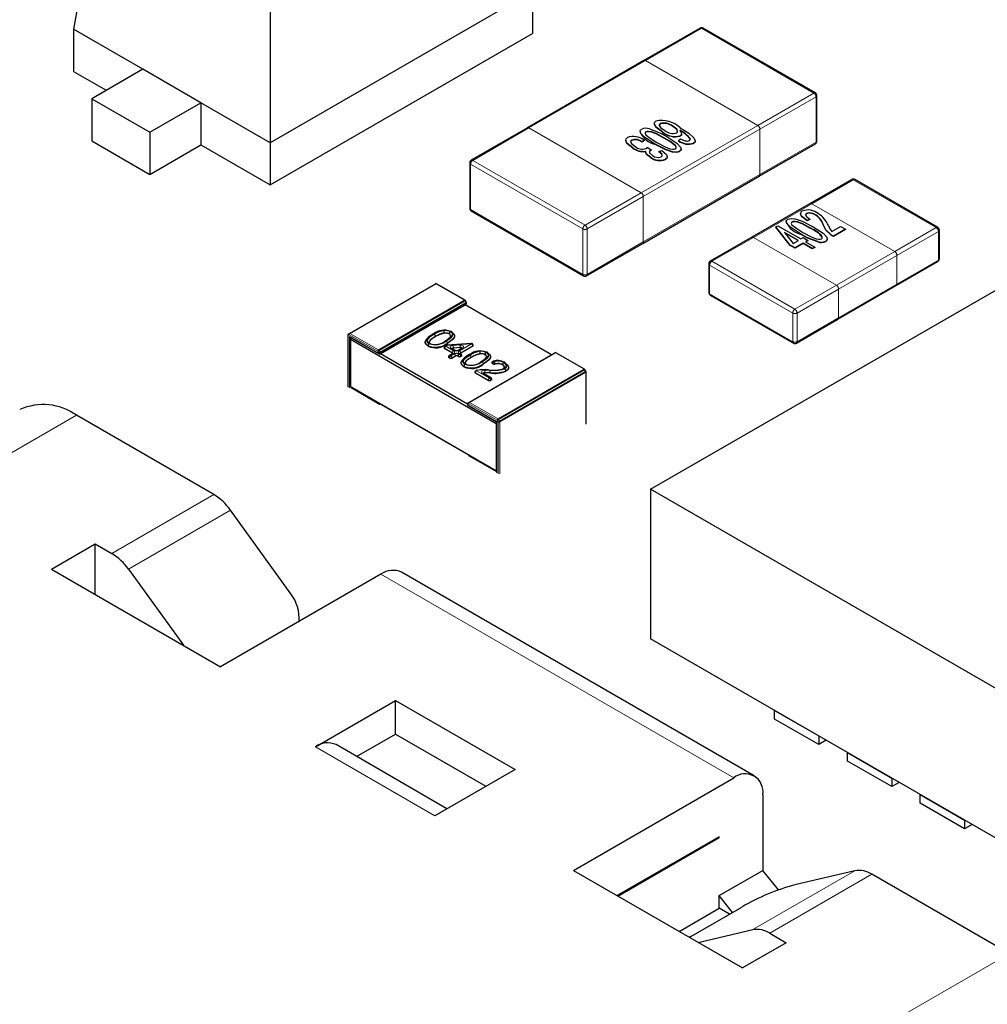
# Model space of a CAD drawing. Header units: millimetres. Extents: x 95 to 199, y 62 to 150.
# Tile 16 of 37: x 156.81 to 161.5, y 114.72 to 119.5. Entities that reach past the tile are written whole.
import ezdxf

# ---------------------------------------------------------------- set-up
doc = ezdxf.new("R2010")
doc.units = ezdxf.units.MM
doc.linetypes.add('PHANTOM', pattern=[12.7, 6.35, -1.27, 1.27, -1.27, 1.27, -1.27])

msp = doc.modelspace()

# ---------------------------------------------------------------- linework, layer by layer
at = {"color": 7, "linetype": 'Continuous', "lineweight": 25}
for p, q in [((157.1743, 120.0299), (157.0694, 119.454)), ((159.2968, 119.6377), (158.024, 118.9029)), ((159.2968, 119.6377), (159.2968, 119.4336)), ((158.024, 119.5393), (158.024, 118.9029)), ((157.4053, 119.2601), (157.0694, 119.454)), ((157.0694, 119.454), (157.0694, 119.2499)), ((158.024, 118.6988), (159.2968, 119.4336)), ((160.1096, 119.4597), (159.8373, 119.3025)), ((160.669, 119.1454), (160.1246, 119.4597)), ((159.8373, 119.3025), (159.2717, 118.976)), ((157.0694, 119.2499), (157.2285, 119.1581)), ((157.4053, 119.2601), (157.1578, 119.1173)), ((157.6882, 119.0968), (157.4053, 119.2601)), ((159.8696, 117.2221), (163.4079, 119.2647)), ((157.1578, 119.1173), (157.4407, 118.954)), ((157.1578, 119.1173), (157.1578, 118.9131)), ((157.4407, 118.954), (157.6882, 119.0968)), ((158.024, 118.9029), (157.6882, 119.0968)), ((157.6882, 119.0968), (157.6882, 118.8927)), ((160.6765, 118.9119), (160.6765, 119.1324)), ((157.4407, 118.954), (157.4407, 118.7498)), ((159.2717, 118.976), (158.9994, 118.8188)), ((159.8471, 118.9566), (159.8471, 118.955)), ((159.9162, 118.9966), (159.9162, 118.9949)), ((159.9278, 118.9557), (159.9278, 118.9541)), ((159.9772, 118.9837), (159.9772, 118.982)), ((157.1578, 118.9131), (157.4407, 118.7498)), ((159.7777, 118.9166), (159.7777, 118.9149)), ((159.8378, 118.9163), (159.8285, 118.9082)), ((159.8378, 118.9147), (159.8285, 118.9066)), ((159.8285, 118.9082), (159.8285, 118.9066)), ((159.8378, 118.9163), (159.8378, 118.9147)), ((160.0054, 118.9136), (160.0147, 118.9217)), ((160.0054, 118.9136), (160.0054, 118.912)), ((160.0136, 118.9372), (160.0136, 118.9355)), ((157.4407, 118.7498), (157.6882, 118.8927)), ((157.6882, 118.8927), (158.024, 118.6988)), ((158.024, 118.9029), (158.024, 118.6988)), ((159.783, 118.878), (159.783, 118.8764)), ((159.8523, 118.8817), (159.872, 118.8689)), ((159.8699, 118.868), (159.8699, 118.8663)), ((159.872, 118.8689), (159.872, 118.8672)), ((159.9099, 118.8612), (159.9239, 118.8666)), ((159.9099, 118.8612), (159.9099, 118.8596)), ((159.9899, 118.8895), (159.9899, 118.8879)), ((160.0101, 118.8625), (160.0101, 118.8609)), ((160.0777, 118.9016), (160.0777, 118.9)), ((160.3968, 118.7417), (160.669, 118.8989)), ((159.8684, 118.8341), (159.8684, 118.8325)), ((159.9421, 118.8233), (159.9421, 118.8217)), ((158.9919, 118.8058), (158.9919, 118.5853)), ((159.8311, 118.4152), (160.3968, 118.7417)), ((160.845, 118.7249), (160.6434, 118.6086)), ((161.263, 118.4922), (160.86, 118.7249)), ((158.9994, 118.5723), (159.5439, 118.258)), ((160.6434, 118.6086), (160.3606, 118.4453)), ((160.6263, 118.5603), (160.6263, 118.5587)), ((160.6423, 118.5319), (160.6283, 118.5265)), ((160.6423, 118.5303), (160.6283, 118.5249)), ((160.6283, 118.5265), (160.6283, 118.5249)), ((160.6423, 118.5319), (160.6423, 118.5303)), ((160.6721, 118.5523), (160.6721, 118.5507)), ((160.477, 118.4956), (160.4863, 118.501)), ((160.5469, 118.4069), (160.477, 118.4956)), ((160.477, 118.4956), (160.477, 118.494)), ((160.5469, 118.4053), (160.477, 118.494)), ((160.4863, 118.501), (160.5981, 118.4365)), ((160.5561, 118.5197), (160.5561, 118.5181)), ((160.7495, 118.4728), (160.7913, 118.4969)), ((160.8146, 118.4835), (160.7564, 118.4499)), ((160.8146, 118.4819), (160.7564, 118.4483)), ((160.7913, 118.4969), (160.8146, 118.4835)), ((160.8146, 118.4835), (160.8146, 118.4819)), ((161.2705, 118.3404), (161.2705, 118.4792)), ((160.3606, 118.4453), (160.1591, 118.3289)), ((160.5864, 118.4297), (160.5197, 118.4683)), ((160.5197, 118.4683), (160.5614, 118.4153)), ((160.585, 118.4289), (160.522, 118.4653)), ((160.5614, 118.4153), (160.5864, 118.4297)), ((160.5981, 118.4365), (160.6097, 118.4432)), ((160.6097, 118.4432), (160.633, 118.4297)), ((160.633, 118.4297), (160.6214, 118.423)), ((160.633, 118.4281), (160.6228, 118.4222)), ((160.633, 118.4297), (160.633, 118.4281)), ((160.7418, 118.4595), (160.7418, 118.4579)), ((160.7564, 118.4499), (160.7564, 118.4483)), ((159.5589, 118.258), (159.8311, 118.4152)), ((160.5701, 118.3934), (160.5469, 118.4069)), ((160.5469, 118.4069), (160.5469, 118.4053)), ((160.5701, 118.3918), (160.5469, 118.4053)), ((160.6097, 118.4163), (160.5701, 118.3934)), ((160.6097, 118.4147), (160.5701, 118.3918)), ((160.5701, 118.3934), (160.5701, 118.3918)), ((160.654, 118.3908), (160.6097, 118.4163)), ((160.6097, 118.4163), (160.6097, 118.4147)), ((160.654, 118.3891), (160.6097, 118.4147)), ((160.6214, 118.423), (160.6656, 118.3975)), ((160.6656, 118.3975), (160.654, 118.3908)), ((160.6656, 118.3958), (160.654, 118.3891)), ((160.654, 118.3908), (160.654, 118.3891)), ((160.6656, 118.3975), (160.6656, 118.3958)), ((160.6806, 118.4236), (160.6806, 118.422)), ((160.7191, 118.4257), (160.7191, 118.4241)), ((160.1516, 118.3159), (160.1516, 118.1771)), ((161.0615, 118.2111), (161.263, 118.3274)), ((158.4084, 117.9786), (158.8256, 118.2194)), ((158.9691, 118.1395), (158.8306, 118.2194)), ((160.7786, 118.0478), (161.0615, 118.2111)), ((160.1591, 118.1641), (160.5621, 117.9315)), ((158.5569, 117.8789), (158.9741, 118.1198)), ((159.3888, 117.8751), (158.9695, 118.1171)), ((158.9759, 118.129), (158.9709, 118.1377)), ((158.9766, 118.1241), (158.9766, 118.1265)), ((160.5771, 117.9315), (160.7786, 118.0478)), ((158.4009, 117.9714), (158.4009, 117.7199)), ((158.4034, 117.9757), (158.4084, 117.9786)), ((158.4094, 117.9629), (158.4129, 117.9591)), ((158.4129, 117.9591), (158.5519, 117.8789)), ((158.4129, 117.9486), (158.4175, 117.9565)), ((158.8256, 117.9642), (158.8256, 117.9626)), ((158.8686, 117.9815), (158.8686, 117.9799)), ((158.8914, 117.9773), (158.8914, 117.9757)), ((159.1201, 117.5404), (158.4129, 117.9486)), ((158.4129, 117.9486), (158.4129, 117.7199)), ((158.7755, 117.937), (158.7755, 117.9343)), ((158.7901, 117.9186), (158.7901, 117.917)), ((158.8674, 117.9094), (158.8674, 117.9078)), ((158.9077, 117.8826), (158.8697, 117.9045)), ((158.8783, 117.9203), (158.8714, 117.9163)), ((158.9984, 117.9301), (158.8817, 117.9214)), ((158.9205, 117.8962), (158.9063, 117.9044)), ((158.9453, 117.9094), (158.9126, 117.907)), ((158.9537, 117.9069), (158.9352, 117.8962)), ((159.0063, 117.9162), (158.948, 117.8826)), ((159.0047, 117.928), (159.003, 117.929)), ((159.0087, 117.9195), (159.0087, 117.9211)), ((158.5594, 117.8804), (158.9807, 117.6371)), ((158.8891, 117.865), (158.8891, 117.8634)), ((158.8946, 117.8583), (158.8915, 117.8601)), ((158.9094, 117.8813), (158.8931, 117.8719)), ((158.9222, 117.8676), (158.906, 117.8583)), ((158.9094, 117.8813), (158.9093, 117.8813)), ((158.9367, 117.8658), (158.9335, 117.8676)), ((158.9496, 117.8795), (158.9464, 117.8813)), ((158.9512, 117.8676), (158.948, 117.8658)), ((158.9536, 117.8709), (158.9536, 117.8725)), ((158.9882, 117.6439), (159.4054, 117.8847)), ((158.9997, 117.8638), (158.9997, 117.8621)), ((159.0427, 117.881), (159.0427, 117.8794)), ((159.0655, 117.8768), (159.0655, 117.8752)), ((159.5489, 117.8048), (159.4104, 117.8847)), ((158.9496, 117.8365), (158.9496, 117.8338)), ((158.9641, 117.8181), (158.9641, 117.8165)), ((159.0996, 117.8365), (159.0996, 117.8349)), ((159.1041, 117.8301), (159.1015, 117.832)), ((159.1509, 117.8275), (159.1509, 117.8259)), ((159.0172, 117.791), (159.0172, 117.7894)), ((159.0818, 117.7503), (159.0196, 117.7861)), ((159.0946, 117.7639), (159.0579, 117.7851)), ((159.0901, 117.7881), (159.0901, 117.7864)), ((159.1679, 117.7967), (159.1679, 117.7951)), ((159.5557, 117.7943), (159.5507, 117.8029)), ((159.5564, 117.5403), (159.5564, 117.7918)), ((158.4129, 117.7199), (159.1201, 117.3117)), ((158.42, 117.7159), (158.4129, 117.7199)), ((158.42, 117.7159), (158.4165, 117.7138)), ((159.1221, 117.3105), (158.42, 117.7159)), ((159.0963, 117.7521), (159.0931, 117.7503)), ((159.0986, 117.7554), (159.0986, 117.757)), ((158.9807, 117.6366), (158.9807, 117.6343)), ((158.9832, 117.641), (158.9882, 117.6439)), ((158.9832, 117.6299), (159.1221, 117.5497)), ((157.7504, 117.1965), (157.0836, 117.5815)), ((159.1221, 117.544), (159.1201, 117.5404)), ((159.1201, 117.5404), (159.1201, 117.3117)), ((159.1221, 117.5497), (159.1236, 117.5506)), ((159.1221, 117.5497), (159.1221, 117.3036)), ((159.1201, 117.3117), (159.1221, 117.3105)), ((163.4079, 115.1794), (159.8696, 117.2221)), ((159.8696, 117.2221), (159.8696, 116.4962)), ((158.1235, 116.7155), (157.8315, 117.1202)), ((156.9634, 116.8345), (157.1755, 116.9569)), ((157.1755, 116.9569), (157.2555, 116.9108)), ((157.1755, 116.712), (157.1755, 116.9569)), ((156.9634, 116.8345), (157.7836, 116.3609)), ((157.3366, 116.8344), (157.603, 116.4652)), ((158.5614, 116.81), (157.7836, 116.3609)), ((160.3726, 115.832), (158.6614, 116.8199)), ((163.4079, 114.4535), (159.8696, 116.4962)), ((158.2432, 115.9732), (158.6321, 116.1977)), ((158.6321, 116.1977), (159.212, 115.8629)), ((158.6321, 116.0344), (158.6321, 116.1977)), ((160.4706, 116.1492), (160.6856, 116.0251)), ((160.4706, 116.1075), (160.4706, 116.1492)), ((160.6856, 115.9834), (160.4706, 116.1075)), ((158.4433, 115.9253), (158.6321, 116.0344)), ((158.6321, 116.0344), (159.0705, 115.7813)), ((160.6856, 116.0251), (160.6856, 115.9834)), ((160.7217, 116.0043), (160.6856, 115.9834)), ((158.8816, 115.6722), (158.3432, 115.9831)), ((160.8242, 115.9034), (160.8242, 115.9451)), ((160.8242, 115.9451), (161.0391, 115.821)), ((161.0391, 115.7793), (160.8242, 115.9034)), ((159.212, 115.8629), (158.8231, 115.6384)), ((159.4948, 115.3731), (160.2726, 115.8221)), ((161.0391, 115.821), (161.0391, 115.7793)), ((161.0752, 115.8002), (161.0391, 115.7793)), ((160.4141, 115.7404), (160.4141, 115.373)), ((161.1777, 115.6993), (161.1777, 115.741)), ((161.1777, 115.741), (161.3927, 115.6169)), ((161.3927, 115.5752), (161.1777, 115.6993)), ((161.3927, 115.6169), (161.3927, 115.5752)), ((161.4288, 115.5961), (161.3927, 115.5752)), ((160.2019, 115.5363), (159.707, 115.2506)), ((159.7105, 115.2486), (160.2019, 115.5323)), ((160.1984, 115.5343), (160.2019, 115.5323)), ((160.2019, 115.5323), (160.2019, 115.5363)), ((159.4948, 115.3731), (160.3151, 114.8996)), ((160.2019, 115.2505), (160.4141, 115.373)), ((160.49, 115.2785), (160.4141, 115.373)), ((160.8611, 115.3712), (160.5691, 115.3037)), ((161.6091, 114.969), (160.9422, 115.3539)), ((160.2019, 115.1893), (160.2019, 115.2505)), ((160.2671, 115.1694), (160.2019, 115.2505)), ((160.0076, 115.0771), (160.2019, 115.1893)), ((160.0644, 115.0524), (160.3119, 115.1953)), ((160.2517, 115.1605), (160.2019, 115.1893)), ((160.0998, 115.0239), (160.3661, 115.0855)), ((160.0644, 115.0524), (160.0574, 115.0483)), ((160.4472, 115.0682), (160.5272, 115.022)), ((160.5272, 115.022), (160.3151, 114.8996))]:
    msp.add_line(p, q, dxfattribs=at)
at = {"color": 8, "linetype": 'PHANTOM', "lineweight": 18}
for p, q in [((160.1171, 119.4589), (159.8448, 119.3018)), ((160.6615, 119.1446), (160.1171, 119.4589)), ((159.8448, 119.3018), (159.2792, 118.9752)), ((159.8448, 119.3018), (160.3893, 118.9875)), ((160.3893, 118.9875), (160.6615, 119.1446)), ((160.6722, 119.1262), (160.3999, 118.9691)), ((160.6722, 118.9058), (160.6722, 119.1262)), ((159.2792, 118.9752), (159.0069, 118.818)), ((159.8236, 118.6609), (159.2792, 118.9752)), ((159.8236, 118.6609), (160.3893, 118.9875)), ((160.3999, 118.9691), (159.8342, 118.6425)), ((160.3999, 118.7486), (160.3999, 118.9691)), ((159.9367, 118.9264), (159.9367, 118.9248)), ((160.3999, 118.7486), (160.6722, 118.9058)), ((159.8877, 118.8982), (159.8877, 118.8966)), ((159.0069, 118.818), (159.5514, 118.5037)), ((159.5408, 118.4854), (158.9963, 118.7997)), ((158.9963, 118.7997), (158.9963, 118.5792)), ((159.8342, 118.4221), (160.3999, 118.7486)), ((160.8525, 118.7241), (160.6509, 118.6078)), ((161.2555, 118.4915), (160.8525, 118.7241)), ((159.5514, 118.5037), (159.8236, 118.6609)), ((159.8342, 118.6425), (159.562, 118.4854)), ((159.8342, 118.6425), (159.8342, 118.4221)), ((158.9963, 118.5792), (159.5408, 118.2649)), ((160.6509, 118.6078), (160.3681, 118.4445)), ((160.6509, 118.6078), (161.054, 118.3751)), ((159.5408, 118.2649), (159.5408, 118.4854)), ((159.562, 118.4854), (159.562, 118.2649)), ((160.6458, 118.4895), (160.6458, 118.4879)), ((160.7102, 118.5001), (160.7102, 118.4984)), ((161.054, 118.3751), (161.2555, 118.4915)), ((160.3681, 118.4445), (160.1666, 118.3282)), ((160.7711, 118.2119), (160.3681, 118.4445)), ((160.597, 118.4613), (160.597, 118.4596)), ((161.2661, 118.4731), (161.0646, 118.3568)), ((161.2661, 118.3343), (161.2661, 118.4731)), ((159.562, 118.2649), (159.8342, 118.4221)), ((160.7711, 118.2119), (161.054, 118.3751)), ((161.0646, 118.3568), (160.7818, 118.1935)), ((161.0646, 118.218), (161.0646, 118.3568)), ((161.0646, 118.218), (161.2661, 118.3343)), ((160.559, 118.0771), (160.156, 118.3098)), ((160.156, 118.3098), (160.156, 118.171)), ((160.1666, 118.3282), (160.5696, 118.0955)), ((158.8281, 118.2192), (158.4109, 117.9783)), ((158.9666, 118.1392), (158.8281, 118.2192)), ((160.5696, 118.0955), (160.7711, 118.2119)), ((160.7818, 118.1935), (160.5802, 118.0771)), ((160.7818, 118.0547), (161.0646, 118.218)), ((160.7818, 118.1935), (160.7818, 118.0547)), ((160.156, 118.171), (160.559, 117.9383)), ((158.5494, 117.8984), (158.9666, 118.1392)), ((158.9691, 118.1366), (158.5519, 117.8958)), ((158.5569, 117.8871), (158.9741, 118.1279)), ((158.9751, 118.1245), (158.5579, 117.8836)), ((158.5579, 117.8812), (158.9751, 118.1221)), ((158.9741, 118.1279), (158.9691, 118.1366)), ((158.9751, 118.1221), (158.9751, 118.1245)), ((160.559, 117.9383), (160.559, 118.0771)), ((160.5802, 118.0771), (160.5802, 117.9383)), ((160.5802, 117.9383), (160.7818, 118.0547)), ((158.4073, 117.9722), (158.4023, 117.9693)), ((158.4023, 117.9693), (158.4023, 117.7179)), ((158.5458, 117.8923), (158.4073, 117.9722)), ((158.4094, 117.9629), (158.5508, 117.8812)), ((158.4094, 117.7138), (158.4094, 117.9629)), ((158.4109, 117.9783), (158.5494, 117.8984)), ((158.4165, 117.9571), (158.4165, 117.9547)), ((158.9077, 117.8842), (158.8697, 117.9061)), ((158.8697, 117.9061), (158.8697, 117.9045)), ((158.8823, 117.9199), (158.8754, 117.9159)), ((158.8754, 117.9159), (158.9134, 117.894)), ((158.999, 117.9286), (158.8823, 117.9199)), ((158.8836, 117.9307), (158.8836, 117.9291)), ((158.9166, 117.8958), (158.9023, 117.9041)), ((158.9116, 117.9197), (158.9443, 117.9222)), ((158.9453, 117.9111), (158.9126, 117.9086)), ((158.9126, 117.9086), (158.9126, 117.907)), ((158.9577, 117.9065), (158.9392, 117.8958)), ((158.9424, 117.894), (159.0007, 117.9276)), ((158.9453, 117.9094), (158.9453, 117.9111)), ((159.0063, 117.9178), (158.948, 117.8842)), ((159.0007, 117.9276), (158.999, 117.9286)), ((159.0063, 117.9162), (159.0063, 117.9178)), ((158.5508, 117.8836), (158.5458, 117.8923)), ((158.5508, 117.8812), (158.5508, 117.8836)), ((158.5519, 117.8958), (158.5569, 117.8871)), ((158.5579, 117.8836), (158.5579, 117.8812)), ((158.8946, 117.8599), (158.8915, 117.8617)), ((158.8915, 117.8617), (158.8915, 117.8601)), ((158.8946, 117.8583), (158.8946, 117.8599)), ((158.9134, 117.8809), (158.8971, 117.8715)), ((158.8971, 117.8715), (158.9003, 117.8697)), ((158.9003, 117.8697), (158.9166, 117.8791)), ((158.9222, 117.8693), (158.906, 117.8599)), ((158.906, 117.8599), (158.906, 117.8583)), ((158.9077, 117.8826), (158.9077, 117.8842)), ((158.9222, 117.8676), (158.9222, 117.8693)), ((158.9367, 117.8674), (158.9335, 117.8693)), ((158.9335, 117.8693), (158.9335, 117.8676)), ((158.9367, 117.8658), (158.9367, 117.8674)), ((158.9392, 117.8791), (158.9424, 117.8772)), ((158.9456, 117.8791), (158.9424, 117.8809)), ((158.9424, 117.8772), (158.9456, 117.8791)), ((158.948, 117.8842), (158.948, 117.8826)), ((158.9512, 117.8693), (158.948, 117.8674)), ((158.948, 117.8674), (158.948, 117.8658)), ((158.9512, 117.8676), (158.9512, 117.8693)), ((159.4079, 117.8845), (158.9907, 117.6436)), ((159.5464, 117.8045), (159.4079, 117.8845)), ((159.0576, 117.8302), (159.0576, 117.8286)), ((159.1041, 117.8317), (159.1015, 117.8336)), ((159.1015, 117.8336), (159.1015, 117.832)), ((159.1041, 117.8301), (159.1041, 117.8317)), ((159.1076, 117.8431), (159.1103, 117.8412)), ((159.1147, 117.8308), (159.1147, 117.8292)), ((159.0818, 117.7519), (159.0196, 117.7878)), ((159.0196, 117.7878), (159.0196, 117.7861)), ((159.0287, 117.7987), (159.0252, 117.7976)), ((159.0252, 117.7976), (159.0874, 117.7617)), ((159.0906, 117.7635), (159.0539, 117.7847)), ((159.0658, 117.7893), (159.0658, 117.7877)), ((159.0874, 117.7617), (159.0906, 117.7635)), ((159.1292, 117.5637), (159.5464, 117.8045)), ((159.5489, 117.8019), (159.1317, 117.561)), ((159.1367, 117.5524), (159.5539, 117.7932)), ((159.5549, 117.7897), (159.1377, 117.5489)), ((159.5539, 117.7932), (159.5489, 117.8019)), ((159.5549, 117.5383), (159.5549, 117.7897)), ((158.4165, 117.7179), (158.4165, 117.7138)), ((158.4165, 117.7138), (158.5544, 117.6342)), ((159.0818, 117.7503), (159.0818, 117.7519)), ((159.0963, 117.7537), (159.0931, 117.7519)), ((159.0931, 117.7519), (159.0931, 117.7503)), ((159.0963, 117.7521), (159.0963, 117.7537)), ((158.5544, 117.6342), (158.5579, 117.6363)), ((158.9872, 117.6375), (158.9822, 117.6346)), ((158.9822, 117.6346), (158.9822, 117.6322)), ((158.9822, 117.6322), (159.1236, 117.5506)), ((159.1257, 117.5575), (158.9872, 117.6375)), ((158.9907, 117.6436), (159.1292, 117.5637)), ((157.0836, 117.5815), (153.7952, 115.6831)), ((159.1236, 117.5506), (159.1236, 117.3015)), ((159.1307, 117.5489), (159.1257, 117.5575)), ((159.1307, 117.2974), (159.1307, 117.5489)), ((159.1317, 117.561), (159.1367, 117.5524)), ((159.1377, 117.5489), (159.1377, 117.2974)), ((158.9892, 117.3873), (158.9857, 117.3852)), ((158.9857, 117.3852), (159.1221, 117.3065)), ((157.2555, 116.9108), (157.7504, 117.1965)), ((157.8315, 117.1202), (157.3366, 116.8344)), ((160.2726, 115.8221), (158.5614, 116.81)), ((158.8231, 115.6384), (158.2432, 115.9732)), ((160.3661, 115.0855), (160.8611, 115.3712)), ((160.9422, 115.3539), (160.4472, 115.0682)), ((158.2857, 113.0504), (161.6091, 114.969))]:
    msp.add_line(p, q, dxfattribs=at)
at = {"color": 7, "linetype": 'Continuous', "lineweight": 25, "flags": 128}
for points in [[(159.9278, 118.9557), (159.8963, 118.9798), (159.8877, 118.994), (159.8881, 119.0016), (159.8944, 119.0081)], [(159.8877, 118.8982), (159.8392, 118.9302), (159.8214, 118.9488), (159.8186, 118.9593), (159.8209, 118.9644), (159.8261, 118.9687)], [(159.8471, 118.9566), (159.8437, 118.9532), (159.8433, 118.9492), (159.8471, 118.9416), (159.8621, 118.9283), (159.8995, 118.9049)], [(159.8471, 118.955), (159.8437, 118.9516), (159.8433, 118.9476), (159.8442, 118.9458)], [(159.9367, 118.9264), (159.8961, 118.948), (159.8731, 118.9567), (159.8599, 118.9588), (159.853, 118.9586), (159.8471, 118.9566)], [(159.9367, 118.9248), (159.8961, 118.9463), (159.8731, 118.955), (159.8599, 118.9572), (159.853, 118.9569), (159.8471, 118.955)], [(159.8647, 118.9708), (159.914, 118.9516), (159.9483, 118.9331)], [(159.9278, 118.9541), (159.8963, 118.9782), (159.8881, 118.9917)], [(159.9162, 118.9966), (159.9119, 118.9923), (159.9116, 118.9874), (159.9176, 118.9782), (159.9388, 118.9628)], [(159.9162, 118.9949), (159.9119, 118.9907), (159.9116, 118.9858), (159.9119, 118.9853)], [(159.9959, 118.9511), (159.9999, 118.9551), (160.0006, 118.9597), (159.9963, 118.9687), (159.9772, 118.9837)], [(160.0001, 118.9544), (160.0006, 118.9581), (159.9963, 118.9671), (159.9772, 118.982)], [(160.0117, 118.9637), (160.0198, 118.9487), (160.0189, 118.9425), (160.0136, 118.9372)], [(160.0136, 118.9761), (160.0544, 118.95), (160.0798, 118.9266)], [(159.783, 118.878), (159.7544, 118.9017), (159.7486, 118.9157), (159.7504, 118.9228), (159.7571, 118.9289)], [(159.783, 118.8764), (159.7544, 118.9), (159.7486, 118.9141), (159.7497, 118.9183)], [(159.7777, 118.9166), (159.7733, 118.9128), (159.7719, 118.9083), (159.776, 118.8994), (159.7948, 118.8847)], [(159.7777, 118.9149), (159.7733, 118.9111), (159.7727, 118.9092)], [(159.9899, 118.8895), (159.962, 118.911), (159.9367, 118.9264)], [(159.9899, 118.8879), (159.962, 118.9094), (159.9367, 118.9248)], [(159.9483, 118.9331), (159.997, 118.9011), (160.0147, 118.8825), (160.0176, 118.872), (160.0153, 118.8669), (160.0101, 118.8625)], [(160.0193, 118.9437), (160.0189, 118.9409), (160.0136, 118.9355)], [(160.0147, 118.9217), (160.0269, 118.9165), (160.0374, 118.9133)], [(160.0575, 118.9141), (160.0617, 118.9189), (160.0623, 118.9231)], [(160.0798, 118.9266), (160.0854, 118.9122), (160.0833, 118.9064), (160.0777, 118.9016)], [(160.085, 118.9096), (160.0833, 118.9048), (160.0777, 118.9)], [(159.8684, 118.8341), (159.8502, 118.8485), (159.8448, 118.862)], [(159.8684, 118.8325), (159.8502, 118.8468), (159.8448, 118.8604)], [(159.8467, 118.8756), (159.8504, 118.8789), (159.8523, 118.8817)], [(159.8699, 118.868), (159.8661, 118.8649), (159.8642, 118.8613), (159.8649, 118.8538), (159.8793, 118.8412)], [(159.8699, 118.8663), (159.8661, 118.8633), (159.8642, 118.8596), (159.8642, 118.859)], [(159.872, 118.8689), (159.8708, 118.8684), (159.8699, 118.868)], [(159.872, 118.8672), (159.8708, 118.8668), (159.8699, 118.8663)], [(160.0101, 118.8625), (160.0025, 118.8595), (159.9936, 118.8582), (159.9753, 118.8595), (159.9434, 118.8701), (159.8877, 118.8982)], [(160.0101, 118.8609), (160.0025, 118.8579), (159.9936, 118.8565), (159.9753, 118.8578), (159.9434, 118.8685), (159.8877, 118.8966)], [(159.8995, 118.9049), (159.9402, 118.8833), (159.9632, 118.8745), (159.9765, 118.8723), (159.9833, 118.8727), (159.9892, 118.8747)], [(159.9208, 118.8352), (159.9244, 118.8382), (159.9257, 118.8418), (159.9234, 118.8489), (159.9099, 118.8612)], [(159.9253, 118.8389), (159.9257, 118.8401), (159.9234, 118.8473), (159.9099, 118.8596)], [(159.9239, 118.8666), (159.946, 118.8461), (159.95, 118.8343), (159.948, 118.8283), (159.9421, 118.8233)], [(159.9892, 118.8747), (159.9929, 118.8785), (159.9931, 118.8829), (159.9899, 118.8895)], [(159.9892, 118.8731), (159.9929, 118.8769), (159.9931, 118.8812), (159.9899, 118.8879)], [(160.016, 118.8762), (160.0176, 118.8704), (160.0153, 118.8653), (160.0101, 118.8609)], [(159.9492, 118.8301), (159.948, 118.8267), (159.9421, 118.8217)], [(160.6283, 118.5265), (160.6022, 118.548), (160.597, 118.5607), (160.5993, 118.5671), (160.6056, 118.5725)], [(160.597, 118.4613), (160.5483, 118.4933), (160.5305, 118.5119), (160.5277, 118.5224), (160.5299, 118.5275), (160.5352, 118.5319)], [(160.5352, 118.5319), (160.5428, 118.5349), (160.5517, 118.5363), (160.5699, 118.535), (160.6019, 118.5243), (160.6575, 118.4962)], [(160.6283, 118.5249), (160.6022, 118.5464), (160.597, 118.5591), (160.5981, 118.5622)], [(160.6263, 118.5603), (160.6225, 118.5569), (160.6215, 118.5528), (160.6253, 118.545), (160.6423, 118.5319)], [(160.6263, 118.5587), (160.6225, 118.5552), (160.6221, 118.5538)], [(160.5561, 118.5197), (160.5524, 118.5159), (160.5521, 118.5116), (160.5553, 118.5049)], [(160.5553, 118.5049), (160.5832, 118.4834), (160.6086, 118.468)], [(160.6458, 118.4895), (160.6051, 118.5112), (160.5821, 118.5199), (160.5688, 118.5221), (160.5619, 118.5218), (160.5561, 118.5197)], [(160.6458, 118.4879), (160.6051, 118.5095), (160.5821, 118.5183), (160.5688, 118.5205), (160.5619, 118.5201), (160.5561, 118.5181)], [(160.6982, 118.4378), (160.7015, 118.4412), (160.7019, 118.4452), (160.6982, 118.4528), (160.6831, 118.4661), (160.6458, 118.4895)], [(160.6575, 118.4962), (160.7061, 118.4642), (160.7239, 118.4456), (160.7267, 118.4352), (160.7244, 118.43), (160.7191, 118.4257)], [(160.7418, 118.4595), (160.7202, 118.4812), (160.7102, 118.5001)], [(160.7418, 118.4579), (160.7202, 118.4796), (160.7102, 118.4984)], [(160.6806, 118.4236), (160.6313, 118.4428), (160.597, 118.4613)], [(160.6806, 118.422), (160.6313, 118.4412), (160.597, 118.4596)], [(160.6086, 118.468), (160.6491, 118.4465), (160.6721, 118.4378), (160.6854, 118.4356), (160.6922, 118.4359), (160.6982, 118.4378)], [(160.7249, 118.44), (160.7267, 118.4335), (160.7244, 118.4284), (160.7191, 118.4241)], [(160.7564, 118.4499), (160.7479, 118.4551), (160.7418, 118.4595)], [(160.7564, 118.4483), (160.7479, 118.4535), (160.7418, 118.4579)], [(158.8256, 117.9626), (158.8008, 117.9453), (158.7968, 117.9402), (158.7958, 117.9352)], [(158.8111, 117.9726), (158.8111, 117.9738), (158.8114, 117.9748), (158.8119, 117.9756), (158.8126, 117.9762), (158.8135, 117.9765), (158.8145, 117.9766), (158.8155, 117.9763), (158.8167, 117.9758)], [(158.8686, 117.9799), (158.8429, 117.9716), (158.8256, 117.9626)], [(158.8691, 117.9391), (158.8692, 117.9391), (158.8861, 117.95), (158.8979, 117.9617), (158.8991, 117.9673), (158.8971, 117.9726), (158.8923, 117.9768), (158.8914, 117.9773)], [(158.9047, 117.9847), (158.9047, 117.9847), (158.9147, 117.9768), (158.9187, 117.9694), (158.9179, 117.9613), (158.9072, 117.9471), (158.8962, 117.9385), (158.8836, 117.9307)], [(158.9184, 117.9648), (158.9187, 117.9619), (158.915, 117.9544), (158.8836, 117.9291)], [(158.899, 117.9651), (158.8991, 117.9656), (158.897, 117.9711), (158.8914, 117.9757)], [(158.8991, 117.988), (158.9002, 117.9885), (158.9012, 117.9887), (158.9022, 117.9887), (158.903, 117.9884), (158.9037, 117.9878), (158.9042, 117.987), (158.9045, 117.986), (158.9047, 117.9847)], [(158.7759, 117.9371), (158.7756, 117.9384), (158.7757, 117.9395)], [(158.7901, 117.917), (158.7778, 117.9278), (158.7762, 117.9354)], [(158.8016, 117.9296), (158.8008, 117.9301), (158.7972, 117.9331), (158.7959, 117.9353), (158.7959, 117.9369)], [(158.9063, 117.9044), (158.9054, 117.9051), (158.9054, 117.9051)], [(158.9546, 117.9075), (158.9546, 117.9076), (158.954, 117.9071), (158.9537, 117.9069), (158.9537, 117.9069)], [(158.9093, 117.8812), (158.9087, 117.8819), (158.9077, 117.8826)], [(158.9103, 117.882), (158.91, 117.8817), (158.9093, 117.8813)], [(158.9464, 117.8813), (158.9459, 117.8816), (158.9454, 117.882), (158.9454, 117.882)], [(158.948, 117.8826), (158.947, 117.8819), (158.9465, 117.8813)], [(158.9997, 117.8621), (158.9749, 117.8448), (158.9709, 117.8397), (158.9699, 117.8347)], [(158.9851, 117.8721), (158.9852, 117.8733), (158.9855, 117.8743), (158.986, 117.8751), (158.9867, 117.8757), (158.9876, 117.876), (158.9885, 117.8761), (158.9896, 117.8758), (158.9907, 117.8753)], [(159.0427, 117.8794), (159.0169, 117.8712), (158.9997, 117.8621)], [(159.0432, 117.8386), (159.0432, 117.8387), (159.0602, 117.8495), (159.072, 117.8612), (159.0731, 117.8668), (159.0711, 117.8721), (159.0664, 117.8763), (159.0655, 117.8768)], [(159.0787, 117.8843), (159.0788, 117.8842), (159.0887, 117.8763), (159.0927, 117.8689), (159.092, 117.8609), (159.0812, 117.8466), (159.0702, 117.838), (159.0576, 117.8302)], [(159.0925, 117.8643), (159.0927, 117.8614), (159.089, 117.8539), (159.0576, 117.8286)], [(159.073, 117.8646), (159.0731, 117.8651), (159.071, 117.8706), (159.0655, 117.8752)], [(159.0731, 117.8875), (159.0742, 117.888), (159.0753, 117.8883), (159.0762, 117.8882), (159.0771, 117.8879), (159.0778, 117.8873), (159.0783, 117.8865), (159.0786, 117.8855), (159.0787, 117.8843)], [(158.95, 117.8366), (158.9497, 117.8379), (158.9498, 117.839)], [(158.9641, 117.8165), (158.9519, 117.8273), (158.9503, 117.835)], [(158.9756, 117.8292), (158.9749, 117.8296), (158.9713, 117.8326), (158.97, 117.8348), (158.97, 117.8364)], [(159.1598, 117.8126), (159.1601, 117.8163), (159.1568, 117.8215), (159.1509, 117.8259)], [(159.1643, 117.8349), (159.1642, 117.8361), (159.1639, 117.8371), (159.1634, 117.8379), (159.1627, 117.8385), (159.1618, 117.8388), (159.1609, 117.8388), (159.1598, 117.8386), (159.1588, 117.8381)], [(159.1643, 117.8349), (159.1643, 117.8348), (159.1767, 117.825), (159.1806, 117.8167), (159.1795, 117.8082), (159.1732, 117.8004), (159.1679, 117.7967)], [(159.1805, 117.8127), (159.1807, 117.8119), (159.1772, 117.8028), (159.1679, 117.7951)], [(159.0264, 117.7998), (159.0257, 117.7996), (159.0224, 117.7985)], [(159.0579, 117.7851), (159.057, 117.7857), (159.057, 117.7857)]]:
    msp.add_lwpolyline(points, dxfattribs=at)
at = {"color": 8, "linetype": 'PHANTOM', "lineweight": 18, "flags": 128}
for points in [[(158.8306, 118.2194), (158.83, 118.2196), (158.8294, 118.2197), (158.8288, 118.2195), (158.8281, 118.2192), (158.8281, 118.2192)], [(158.9691, 118.1395), (158.9685, 118.1397), (158.9679, 118.1397), (158.9672, 118.1396), (158.9666, 118.1392), (158.9666, 118.1392)], [(158.9709, 118.1377), (158.9708, 118.1376), (158.9706, 118.1375), (158.9702, 118.1373), (158.9697, 118.137), (158.9691, 118.1366), (158.9691, 118.1366)], [(158.9759, 118.129), (158.9758, 118.129), (158.9756, 118.1288), (158.9752, 118.1286), (158.9747, 118.1283), (158.9741, 118.1279), (158.9741, 118.1279)], [(158.9751, 118.1245), (158.9757, 118.1249), (158.9762, 118.1254), (158.9765, 118.1259), (158.9766, 118.1265), (158.9766, 118.1265)], [(158.9751, 118.1221), (158.9757, 118.1225), (158.9762, 118.123), (158.9765, 118.1235), (158.9766, 118.1241), (158.9766, 118.1241)], [(158.4009, 117.9714), (158.401, 117.9708), (158.4013, 117.9703), (158.4017, 117.9698), (158.4023, 117.9693), (158.4023, 117.9693)], [(158.7975, 117.9294), (158.794, 117.9318), (158.7892, 117.9372), (158.7877, 117.9445), (158.7904, 117.9516), (158.8022, 117.9627), (158.82, 117.9741)], [(158.8256, 117.9642), (158.8085, 117.9533), (158.7978, 117.9434), (158.7957, 117.9378), (158.7959, 117.9369)], [(158.8971, 117.9871), (158.8982, 117.9864), (158.9044, 117.9809), (158.907, 117.974), (158.9056, 117.967), (158.8924, 117.9537), (158.8747, 117.9424)], [(158.8779, 117.9405), (158.9004, 117.956), (158.9102, 117.9689), (158.9108, 117.9753), (158.9075, 117.9813), (158.9005, 117.9871), (158.8991, 117.988)], [(158.9023, 117.9041), (158.8996, 117.9061), (158.898, 117.9085), (158.8976, 117.911), (158.8985, 117.9136), (158.9005, 117.9158), (158.9035, 117.9177), (158.9073, 117.9191), (158.9116, 117.9197)], [(158.9443, 117.9222), (158.9492, 117.9221), (158.9539, 117.9212), (158.9579, 117.9194), (158.9607, 117.9171), (158.9622, 117.9144), (158.9621, 117.9115), (158.9606, 117.9088), (158.9577, 117.9065)], [(158.5519, 117.8958), (158.5511, 117.8953), (158.5503, 117.8949), (158.5495, 117.8944), (158.5486, 117.8939), (158.5478, 117.8934), (158.5471, 117.893), (158.5464, 117.8926), (158.5458, 117.8923)], [(158.5569, 117.8871), (158.5561, 117.8867), (158.5553, 117.8862), (158.5545, 117.8857), (158.5536, 117.8852), (158.5528, 117.8848), (158.5521, 117.8843), (158.5514, 117.8839), (158.5508, 117.8836)], [(158.5569, 117.8789), (158.5573, 117.8793), (158.5576, 117.8798), (158.5578, 117.8805), (158.5579, 117.8812), (158.5579, 117.8812)], [(158.9715, 117.8289), (158.968, 117.8313), (158.9633, 117.8368), (158.9618, 117.844), (158.9644, 117.8512), (158.9762, 117.8622), (158.9941, 117.8736)], [(158.9997, 117.8638), (158.9825, 117.8528), (158.9718, 117.8429), (158.9698, 117.8373), (158.9699, 117.8364)], [(159.0712, 117.8866), (159.0723, 117.8859), (159.0785, 117.8805), (159.0811, 117.8735), (159.0797, 117.8665), (159.0665, 117.8532), (159.0488, 117.8419)], [(159.0519, 117.84), (159.0744, 117.8556), (159.0842, 117.8685), (159.0848, 117.8748), (159.0816, 117.8808), (159.0745, 117.8866), (159.0731, 117.8875)], [(159.4079, 117.8845), (159.4086, 117.8848), (159.4092, 117.8849), (159.4099, 117.8849), (159.4104, 117.8847), (159.4104, 117.8847)], [(159.1567, 117.8372), (159.1628, 117.8329), (159.1675, 117.8267), (159.1685, 117.8204), (159.1657, 117.8139), (159.1597, 117.8088), (159.159, 117.8084), (159.1587, 117.8082)], [(159.1621, 117.8065), (159.1666, 117.8095), (159.1717, 117.8159), (159.1726, 117.8228), (159.1694, 117.8296), (159.1609, 117.8368), (159.1588, 117.8381)], [(159.0539, 117.7847), (159.051, 117.787), (159.0495, 117.7896), (159.0493, 117.7924), (159.0507, 117.7951), (159.0533, 117.7974), (159.0571, 117.7992), (159.0616, 117.8002), (159.0664, 117.8005)], [(159.0901, 117.7881), (159.0779, 117.7887), (159.0658, 117.7893)], [(159.0664, 117.8005), (159.0786, 117.7999), (159.0907, 117.7992)], [(159.5464, 117.8045), (159.5471, 117.8048), (159.5477, 117.805), (159.5484, 117.805), (159.5489, 117.8048), (159.5489, 117.8048)], [(159.5489, 117.8019), (159.5495, 117.8022), (159.55, 117.8025), (159.5504, 117.8028), (159.5507, 117.8029), (159.5507, 117.8029)], [(159.5539, 117.7932), (159.5545, 117.7936), (159.555, 117.7939), (159.5554, 117.7941), (159.5557, 117.7942), (159.5557, 117.7943)], [(159.5549, 117.7897), (159.5555, 117.7902), (159.556, 117.7907), (159.5563, 117.7912), (159.5564, 117.7918), (159.5564, 117.7918)], [(158.9807, 117.6366), (158.9808, 117.6361), (158.9811, 117.6355), (158.9815, 117.635), (158.9822, 117.6346), (158.9822, 117.6346)], [(158.9807, 117.6343), (158.9808, 117.6337), (158.9811, 117.6332), (158.9815, 117.6327), (158.9822, 117.6322), (158.9822, 117.6322)], [(158.9832, 117.6299), (158.9828, 117.6303), (158.9824, 117.6308), (158.9822, 117.6315), (158.9822, 117.6322), (158.9822, 117.6322)], [(159.1257, 117.5575), (159.1262, 117.5579), (159.1269, 117.5583), (159.1276, 117.5587), (159.1285, 117.5592), (159.1293, 117.5597), (159.1302, 117.5601), (159.131, 117.5606), (159.1317, 117.561)], [(159.1307, 117.5489), (159.1312, 117.5492), (159.1319, 117.5496), (159.1326, 117.55), (159.1335, 117.5505), (159.1343, 117.551), (159.1352, 117.5515), (159.136, 117.5519), (159.1367, 117.5524)]]:
    msp.add_lwpolyline(points, dxfattribs=at)
at = {"color": 7, "linetype": 'Continuous', "lineweight": 25}
for centre, radius, start, end in [((160.1171, 119.4467), 0.015, 60.0027, 119.9973), ((160.6615, 119.1324), 0.015, 0, 60.0027), ((159.9229, 118.8764), 0.1348, 47.7001, 102.1974), ((159.8481, 118.9203), 0.0532, 71.7794, 114.3872), ((159.9345, 118.9325), 0.0666, 50.1594, 105.9577), ((159.9345, 118.9309), 0.0666, 50.1594, 105.9577), ((159.989, 119.0309), 0.0969, 230.9016, 284.7285), ((159.989, 119.0293), 0.0969, 230.9016, 284.7285), ((159.9774, 119.0062), 0.0581, 228.2983, 288.5121), ((159.9452, 118.8291), 0.1502, 38.7612, 63.6946), ((159.9452, 118.8274), 0.1502, 38.7612, 63.6946), ((159.7856, 118.8464), 0.0872, 53.2246, 109.0078), ((159.7955, 118.8663), 0.0533, 51.829, 109.5115), ((159.7955, 118.8647), 0.0533, 51.829, 109.5115), ((159.9169, 119.0014), 0.1089, 207.4909, 254.4746), ((160.0529, 118.9755), 0.078, 232.5303, 288.5664), ((160.0529, 118.9739), 0.078, 232.5303, 288.5664), ((160.0464, 118.9392), 0.0275, 250.9315, 293.8593), ((160.6615, 118.9119), 0.015, 299.9973, 0), ((159.8365, 118.9575), 0.0959, 236.0296, 274.9551), ((159.8365, 118.9559), 0.0959, 236.0296, 274.9551), ((159.829, 118.9275), 0.0548, 231.3971, 288.8802), ((159.0069, 118.8058), 0.015, 119.9973, 180), ((159.9151, 118.8962), 0.0777, 233.0613, 290.3382), ((159.9151, 118.8946), 0.0777, 233.0613, 290.3382), ((159.9054, 118.8749), 0.0426, 232.2182, 291.1866), ((160.8525, 118.7119), 0.015, 60.0027, 119.9973), ((159.0069, 118.5853), 0.015, 180, 240.0027), ((160.6327, 118.4972), 0.0801, 50.9861, 109.7553), ((160.6419, 118.5145), 0.0484, 51.3919, 108.789), ((160.6419, 118.5128), 0.0484, 51.3919, 108.789), ((160.6113, 118.468), 0.104, 17.9915, 54.2116), ((160.6113, 118.4663), 0.104, 17.9915, 54.2116), ((160.6224, 118.4583), 0.1179, 21.566, 59.02), ((160.6254, 118.5635), 0.1077, 206.8125, 254.7102), ((160.6138, 118.3892), 0.1037, 32.7218, 72.0254), ((160.8108, 118.5293), 0.0834, 199.3492, 222.6566), ((161.2555, 118.4792), 0.015, 0, 60.0027), ((160.6972, 118.4742), 0.0532, 251.7794, 294.3872), ((160.6972, 118.4725), 0.0532, 251.7794, 294.3872), ((161.2555, 118.3404), 0.015, 299.9973, 0), ((160.1666, 118.3159), 0.015, 119.9973, 180), ((159.5514, 118.271), 0.015, 240.0027, 299.9973), ((158.8281, 118.2151), 0.005, 60.0027, 120.0054), ((160.1666, 118.1771), 0.015, 180, 240.0027), ((158.9666, 118.1352), 0.005, 30, 60.0027), ((158.9716, 118.1241), 0.005, 299.9973, 0), ((158.9716, 118.1265), 0.005, 0, 30), ((158.4059, 117.9714), 0.005, 120.0054, 180), ((158.8364, 117.91), 0.0675, 112.0898, 154.1382), ((158.8402, 117.9171), 0.0633, 111.8493, 153.3592), ((158.8682, 117.9121), 0.0819, 67.8284, 128.9355), ((158.8132, 117.9637), 0.0124, 2.5205, 56.7134), ((158.8252, 117.9816), 0.0434, 359.8395, 14.6261), ((158.8735, 117.9424), 0.0378, 61.6892, 97.373), ((158.9036, 117.9768), 0.0122, 122.2108, 177.598), ((158.7826, 117.9386), 0.00692, 80.9703, 172.9118), ((158.8275, 117.9947), 0.0863, 244.2495, 310.5149), ((158.8025, 117.918), 0.0125, 123.5433, 177.4343), ((158.8248, 118.0033), 0.0788, 249.7165, 309.326), ((158.7997, 117.9265), 0.00365, 58.8546, 127.7186), ((158.8754, 117.9094), 0.008, 119.9973, 180), ((158.8714, 117.9082), 0.00402, 185.6948, 245.6253), ((158.8823, 117.9134), 0.008, 94.2725, 119.9973), ((158.9126, 117.8982), 0.00878, 90.2366, 135.3753), ((158.9468, 117.8998), 0.00971, 46.0596, 98.972), ((158.999, 117.9221), 0.008, 60.0027, 94.2725), ((159.0007, 117.9211), 0.008, 0, 60.0027), ((159.0047, 117.9199), 0.00402, 294.3747, 354.3052), ((160.5696, 117.9445), 0.015, 240.0027, 299.9973), ((158.5544, 117.8833), 0.005, 240.0027, 299.9973), ((158.8971, 117.865), 0.008, 119.9973, 180), ((158.8931, 117.8638), 0.00402, 185.6948, 245.6253), ((158.9003, 117.8692), 0.0123, 242.6097, 297.3903), ((158.9279, 117.91), 0.0156, 242.381, 297.5802), ((158.9279, 117.8567), 0.0123, 62.6097, 117.3903), ((158.9424, 117.8767), 0.0123, 242.6097, 297.3903), ((158.9456, 117.8725), 0.008, 0, 60.0027), ((159.0105, 117.8096), 0.0675, 112.0898, 154.1382), ((158.9496, 117.8713), 0.00402, 294.3747, 354.3052), ((159.0143, 117.8166), 0.0633, 111.8493, 153.3592), ((159.0422, 117.8116), 0.0819, 67.8284, 128.9355), ((158.9873, 117.8632), 0.0124, 2.5205, 56.7134), ((158.9993, 117.8812), 0.0434, 359.8395, 14.6261), ((159.0476, 117.8419), 0.0378, 61.6892, 97.373), ((159.0777, 117.8763), 0.0122, 122.2108, 177.598), ((159.4079, 117.8804), 0.005, 60.0027, 120.0054), ((158.9566, 117.8381), 0.00692, 80.9703, 172.9118), ((159.0016, 117.8942), 0.0863, 244.2495, 310.5149), ((158.9766, 117.8176), 0.0125, 123.5433, 177.4343), ((158.9988, 117.9028), 0.0788, 249.7165, 309.326), ((158.9738, 117.826), 0.00365, 58.8546, 127.7186), ((159.1076, 117.9589), 0.1591, 260.9185, 288.7649), ((159.1076, 117.8365), 0.008, 110.1241, 180), ((159.1032, 117.8351), 0.00361, 183.2584, 240.2024), ((159.1104, 117.8406), 0.0122, 239.1555, 290.8205), ((159.1055, 117.8413), 0.00279, 38.8151, 102.0154), ((159.1281, 117.7881), 0.0587, 58.4501, 110.3678), ((159.1293, 117.7892), 0.0425, 59.4967, 110.1154), ((159.163, 117.8269), 0.0121, 121.2794, 177.1267), ((159.1516, 117.8171), 0.00899, 289.9133, 347.4859), ((159.1565, 117.8054), 0.0036, 50.7245, 120.049), ((159.1558, 117.7962), 0.0121, 2.7425, 58.4913), ((159.0252, 117.791), 0.008, 110.7235, 180), ((159.0212, 117.7897), 0.00394, 184.9843, 246.3359), ((159.0267, 117.7975), 0.00234, 30.7124, 96.5022), ((159.0651, 117.6341), 0.1686, 84.0876, 102.4642), ((159.0647, 117.7779), 0.00984, 83.8203, 133.3663), ((158.9931, 116.1463), 1.643, 86.615, 87.4624), ((159.1887, 117.7881), 0.0986, 173.5264, 180.0107), ((159.1136, 117.9291), 0.1446, 260.6502, 292.0729), ((159.0906, 117.757), 0.008, 0, 60.0027), ((159.5464, 117.8004), 0.005, 30, 60.0027), ((159.5514, 117.7918), 0.005, 0, 30), ((159.0874, 117.7612), 0.0123, 242.6097, 297.3903), ((159.0946, 117.7558), 0.00402, 294.3747, 354.3052), ((156.9225, 117.3566), 0.2766, 54.3824, 114.3071), ((158.9857, 117.6366), 0.005, 120.0054, 180), ((158.9857, 117.6343), 0.005, 180, 240.0027), ((157.6095, 116.9655), 0.2706, 34.8517, 58.6072), ((157.1145, 116.6798), 0.2706, 34.8517, 58.6072), ((158.62, 116.7282), 0.1006, 65.6929, 125.6176), ((157.9617, 116.5931), 0.203, 356.5045, 37.1198), ((158.3018, 115.8914), 0.1006, 65.6929, 125.6176), ((160.3278, 115.7544), 0.0873, 350.786, 129.2033), ((160.8794, 115.2584), 0.1143, 56.6986, 99.2317), ((160.8741, 114.2208), 1.125, 105.7271, 119.9824), ((160.3845, 114.9726), 0.1143, 56.6986, 99.2317)]:
    msp.add_arc(centre, radius, start, end, dxfattribs=at)
at = {"color": 8, "linetype": 'PHANTOM', "lineweight": 18}
for centre, radius, start, end in [((160.1127, 119.4528), 0.00754, 54.3818, 114.314), ((160.1215, 119.4528), 0.00754, 65.686, 125.6182), ((159.8404, 119.2956), 0.00754, 54.3818, 114.314), ((160.6659, 119.1385), 0.00754, 65.686, 125.6182), ((160.6491, 119.1252), 0.0231, 2.6055, 57.3945), ((160.669, 119.1331), 0.00754, 294.3747, 354.3052), ((159.2748, 118.9691), 0.00754, 54.3818, 114.314), ((160.3769, 118.968), 0.0231, 2.6055, 57.3945), ((160.6646, 118.905), 0.00755, 305.698, 5.6204), ((160.669, 118.9126), 0.00754, 294.3747, 354.3052), ((159.0193, 118.7986), 0.0231, 122.6055, 177.3945), ((159.0025, 118.8119), 0.00754, 54.3818, 114.314), ((158.9994, 118.8065), 0.00754, 185.6948, 245.6253), ((160.3924, 118.7479), 0.00755, 305.698, 5.6204), ((160.8481, 118.718), 0.00754, 54.3818, 114.314), ((160.8569, 118.718), 0.00754, 65.686, 125.6182), ((159.8112, 118.6415), 0.0231, 2.6055, 57.3945), ((158.9994, 118.5861), 0.00754, 185.6948, 245.6253), ((159.0038, 118.5785), 0.00755, 174.3796, 234.302), ((160.6465, 118.6017), 0.00754, 54.3818, 114.314), ((159.5638, 118.4843), 0.0231, 122.6055, 177.3945), ((159.5514, 118.5058), 0.0231, 242.6097, 297.3903), ((159.539, 118.4843), 0.0231, 2.6055, 57.3945), ((161.2599, 118.4853), 0.00754, 65.686, 125.6182), ((161.2431, 118.4721), 0.0231, 2.6055, 57.3945), ((161.263, 118.48), 0.00754, 294.3747, 354.3052), ((160.3637, 118.4384), 0.00754, 54.3818, 114.314), ((159.8267, 118.4213), 0.00755, 305.698, 5.6204), ((161.0416, 118.3557), 0.0231, 2.6055, 57.3945), ((161.2586, 118.3336), 0.00755, 305.698, 5.6204), ((161.263, 118.3412), 0.00754, 294.3747, 354.3052), ((160.1591, 118.3167), 0.00754, 185.6948, 245.6253), ((160.179, 118.3088), 0.0231, 122.6055, 177.3945), ((160.1622, 118.3221), 0.00754, 54.3818, 114.314), ((159.5483, 118.2642), 0.00755, 174.3796, 234.302), ((159.5514, 118.2854), 0.0231, 242.6097, 297.3903), ((159.5545, 118.2642), 0.00755, 305.698, 5.6204), ((158.8266, 118.2171), 0.00251, 54.3818, 114.314), ((160.7587, 118.1924), 0.0231, 2.6055, 57.3945), ((161.0571, 118.2172), 0.00755, 305.698, 5.6204), ((160.1591, 118.1779), 0.00754, 185.6948, 245.6253), ((160.1635, 118.1703), 0.00755, 174.3796, 234.302), ((158.9627, 118.1331), 0.00721, 28.8556, 58.0453), ((158.9679, 118.1242), 0.00721, 1.9565, 31.1437), ((158.9727, 118.1218), 0.0024, 304.0563, 7.2558), ((160.582, 118.0761), 0.0231, 122.6055, 177.3945), ((160.5572, 118.0761), 0.0231, 2.6055, 57.3945), ((160.5696, 118.0976), 0.0231, 242.6097, 297.3903), ((160.7742, 118.0539), 0.00755, 305.698, 5.6204), ((158.4061, 117.972), 0.00461, 126.3512, 215.1851), ((158.4111, 117.9749), 0.00461, 126.3512, 215.1851), ((158.415, 117.9719), 0.00768, 122.6055, 177.3945), ((158.4094, 117.9763), 0.00251, 54.3818, 114.314), ((158.8946, 117.8535), 0.1418, 101.1267, 121.738), ((158.8917, 117.8619), 0.1219, 100.9093, 122.8494), ((158.8733, 117.9419), 0.0511, 62.2426, 96.853), ((158.8732, 117.9423), 0.0394, 62.4359, 96.6262), ((158.8012, 117.9418), 0.0257, 190.5929, 244.3966), ((158.8014, 117.9452), 0.0178, 179.2724, 251.0527), ((158.826, 118.0085), 0.0968, 248.2493, 306.5151), ((158.8265, 118.0044), 0.082, 247.887, 308.7695), ((158.8714, 117.9098), 0.00402, 185.6948, 245.6253), ((158.882, 117.9056), 0.0123, 122.6055, 177.3945), ((158.873, 117.9126), 0.00402, 54.3818, 114.314), ((158.8714, 117.9301), 0.0122, 2.6726, 57.8422), ((158.8799, 117.9166), 0.00402, 54.3818, 114.314), ((158.8806, 117.9201), 0.0017, 355.0831, 49.7327), ((158.9046, 117.9008), 0.00402, 65.686, 125.6182), ((158.9122, 117.9013), 0.00732, 86.7286, 151.7937), ((158.852, 117.9086), 0.0606, 359.9946, 10.5619), ((158.8847, 117.9111), 0.0606, 359.9946, 10.5619), ((158.9472, 117.9031), 0.00823, 30.564, 102.9193), ((158.9553, 117.9032), 0.00402, 54.3818, 114.314), ((158.9973, 117.9288), 0.0017, 355.0831, 49.7327), ((159.0013, 117.9254), 0.00402, 65.686, 125.6182), ((159.003, 117.9244), 0.00402, 65.686, 125.6182), ((158.9941, 117.9173), 0.0123, 2.6055, 57.3945), ((159.0047, 117.9215), 0.00402, 294.3747, 354.3052), ((160.5696, 117.9588), 0.0231, 242.6097, 297.3903), ((160.5665, 117.9376), 0.00755, 174.3796, 234.302), ((160.5727, 117.9376), 0.00755, 305.698, 5.6204), ((158.5535, 117.8919), 0.00768, 122.6055, 177.3945), ((158.5455, 117.8923), 0.00721, 28.8556, 58.0453), ((158.5544, 117.8904), 0.00769, 242.6097, 297.3903), ((158.5544, 117.888), 0.00769, 242.6097, 297.3903), ((158.5532, 117.8809), 0.0024, 172.7442, 235.9436), ((158.5507, 117.8834), 0.00721, 1.9565, 31.1437), ((158.8931, 117.8654), 0.00402, 185.6948, 245.6253), ((158.9037, 117.8612), 0.0123, 122.6055, 177.3945), ((158.8948, 117.8683), 0.00402, 54.3818, 114.314), ((158.9069, 117.8593), 0.0123, 122.6055, 177.3945), ((158.9003, 117.8708), 0.0123, 242.6097, 297.3903), ((158.8937, 117.8593), 0.0123, 2.6055, 57.3945), ((158.92, 117.8836), 0.0123, 122.6055, 177.3945), ((158.9058, 117.8803), 0.00434, 18.3022, 64.4449), ((158.911, 117.8776), 0.00402, 54.3818, 114.314), ((158.9109, 117.8875), 0.00699, 290.7834, 69.2166), ((158.9189, 117.8927), 0.00392, 63.9024, 126.3961), ((158.9279, 117.9177), 0.0246, 242.6097, 297.3903), ((158.9279, 117.8572), 0.0246, 62.6097, 117.3903), ((158.9099, 117.8687), 0.0123, 2.6055, 57.3945), ((158.9279, 117.8584), 0.0123, 62.6097, 117.3903), ((158.9458, 117.8687), 0.0123, 122.6055, 177.3945), ((158.9369, 117.8927), 0.00392, 53.5925, 116.2247), ((158.949, 117.8669), 0.0123, 122.6055, 177.3945), ((158.9424, 117.8784), 0.0123, 242.6097, 297.3903), ((158.9448, 117.8875), 0.00699, 110.7834, 249.2166), ((158.9357, 117.8836), 0.0123, 2.6055, 57.3945), ((158.9447, 117.8776), 0.00402, 65.686, 125.6182), ((158.9357, 117.8669), 0.0123, 2.6055, 57.3945), ((158.9479, 117.8758), 0.00402, 65.686, 125.6182), ((158.9389, 117.8687), 0.0123, 2.6055, 57.3945), ((158.9499, 117.8803), 0.00433, 115.534, 161.9097), ((158.9496, 117.8729), 0.00402, 294.3747, 354.3052), ((159.0687, 117.753), 0.1418, 101.1267, 121.738), ((159.0658, 117.7614), 0.1219, 100.9093, 122.8494), ((159.0474, 117.8414), 0.0511, 62.2426, 96.853), ((159.0473, 117.8419), 0.0394, 62.4359, 96.6262), ((159.4064, 117.8824), 0.00251, 54.3818, 114.314), ((158.9752, 117.8413), 0.0257, 190.5929, 244.3966), ((158.9755, 117.8448), 0.0178, 179.2724, 251.0527), ((159, 117.9081), 0.0968, 248.2493, 306.5151), ((159.0006, 117.904), 0.082, 247.887, 308.7695), ((159.0454, 117.8297), 0.0122, 2.6726, 57.8422), ((159.1119, 117.9449), 0.1472, 261.7027, 289.9295), ((159.1032, 117.8367), 0.00361, 183.2584, 240.2024), ((159.1128, 117.8329), 0.0113, 116.9171, 176.655), ((159.1154, 117.8311), 0.0113, 116.9171, 176.655), ((159.1104, 117.8422), 0.0122, 239.1555, 290.8205), ((159.1293, 117.7899), 0.0547, 59.9118, 110.3342), ((159.0995, 117.8305), 0.0152, 1.2738, 44.7175), ((159.1294, 117.7913), 0.0421, 59.2337, 110.3785), ((159.1458, 117.8139), 0.0146, 4.8765, 69.5704), ((159.0212, 117.7914), 0.00394, 184.9843, 246.3359), ((159.0319, 117.7872), 0.0123, 122.6055, 177.3945), ((159.0231, 117.7957), 0.00286, 40.0199, 102.8757), ((159.0562, 117.7814), 0.00402, 65.686, 125.6182), ((159.0644, 117.7811), 0.00829, 80.3093, 148.7941), ((159.1715, 117.7893), 0.1057, 173.9613, 180.0105), ((159.094, 117.7513), 0.0123, 122.6055, 177.3945), ((159.0808, 117.7513), 0.0123, 2.6055, 57.3945), ((159.1127, 117.9381), 0.1517, 261.411, 291.3121), ((159.093, 117.7603), 0.00402, 65.686, 125.6182), ((159.084, 117.7532), 0.0123, 2.6055, 57.3945), ((159.5426, 117.7984), 0.00721, 28.8556, 58.0453), ((159.5477, 117.7895), 0.00721, 1.9565, 31.1437), ((159.0874, 117.7628), 0.0123, 242.6097, 297.3903), ((159.0946, 117.7574), 0.00402, 294.3747, 354.3052), ((158.9859, 117.6373), 0.00461, 126.3512, 215.1851), ((158.9909, 117.6402), 0.00461, 126.3512, 215.1851), ((158.9948, 117.6371), 0.00768, 122.6055, 177.3945), ((158.9892, 117.6416), 0.00251, 54.3818, 114.314), ((159.1333, 117.5572), 0.00768, 122.6055, 177.3945), ((159.1254, 117.5575), 0.00721, 28.8556, 58.0453), ((159.1342, 117.5557), 0.00769, 242.6097, 297.3903), ((159.1305, 117.5486), 0.00721, 1.9565, 31.1437)]:
    msp.add_arc(centre, radius, start, end, dxfattribs=at)

doc.saveas('drawing.dxf')
